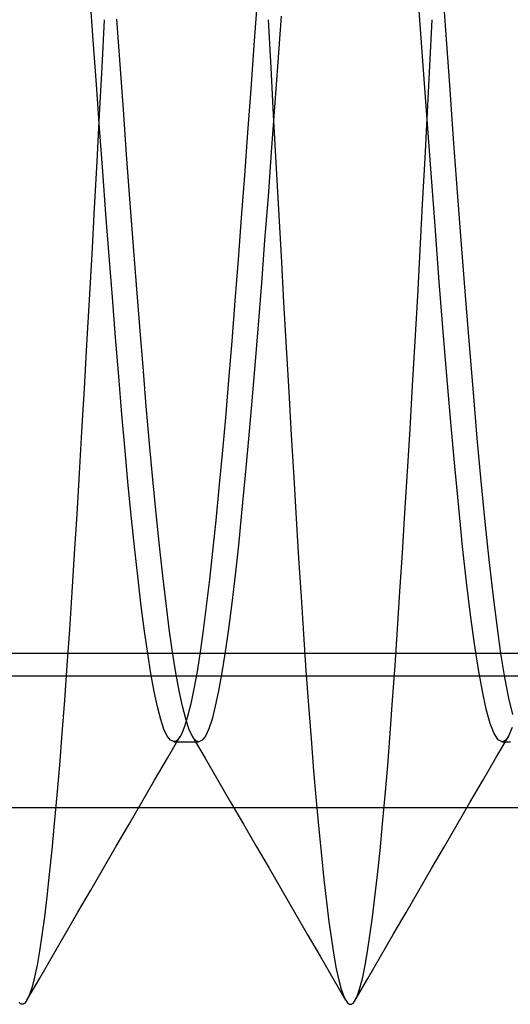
# Model space of a CAD drawing. Header units: millimetres. Extents: x 0 to 93, y -50 to 1.2.
# Tile 73 of 137: x 87.346 to 88.094, y -45.3 to -43.8. Entities that reach past the tile are written whole.
import ezdxf

# ---------------------------------------------------------------- set-up
doc = ezdxf.new("R2010")
doc.units = ezdxf.units.MM
doc.layers.add('MAIN-1', color=7, linetype='Continuous')
doc.layers.add('MAIN-2', color=7, linetype='Continuous')

msp = doc.modelspace()

# ---------------------------------------------------------------- linework, layer by layer
at = {"layer": 'MAIN-1'}
for p, q in [((91.9, -44.8), (82.9, -44.8)), ((81.4, -45), (89.6, -45))]:
    msp.add_line(p, q, dxfattribs=at)
at = {"layer": 'MAIN-2'}
for p, q in [((87.9953, -43.8162), (87.9893, -43.7333)), ((87.9953, -43.8162), (87.9893, -43.7333)), ((87.4583, -43.8313), (87.4534, -43.7639)), ((87.4583, -43.8313), (87.4534, -43.7639)), ((87.708, -43.772), (87.7031, -43.839)), ((87.708, -43.772), (87.7031, -43.839)), ((87.9609, -43.8696), (87.9549, -43.7866)), ((87.9609, -43.8696), (87.9549, -43.7866)), ((87.4751, -43.8), (87.4713, -43.8722)), ((87.4751, -43.8), (87.4713, -43.8722)), ((87.4991, -43.8682), (87.4941, -43.7991)), ((87.4991, -43.8682), (87.4941, -43.7991)), ((87.7249, -43.8), (87.7287, -43.8727)), ((87.7249, -43.8), (87.7287, -43.8727)), ((87.7445, -43.7947), (87.7395, -43.864)), ((87.7445, -43.7947), (87.7395, -43.864)), ((87.9712, -43.8701), (87.9748, -43.8)), ((87.9712, -43.8701), (87.9748, -43.8)), ((88.0013, -43.8991), (87.9953, -43.8162)), ((88.0013, -43.8991), (87.9953, -43.8162)), ((87.4631, -43.8985), (87.4583, -43.8313)), ((87.4631, -43.8985), (87.4583, -43.8313)), ((87.7031, -43.839), (87.6983, -43.9057)), ((87.7031, -43.839), (87.6983, -43.9057)), ((87.5041, -43.937), (87.4991, -43.8682)), ((87.5041, -43.937), (87.4991, -43.8682)), ((87.7395, -43.864), (87.7345, -43.9331)), ((87.7395, -43.864), (87.7345, -43.9331)), ((87.4713, -43.8722), (87.4675, -43.9442)), ((87.4713, -43.8722), (87.4675, -43.9442)), ((87.7287, -43.8727), (87.7326, -43.9451)), ((87.7287, -43.8727), (87.7326, -43.9451)), ((87.9669, -43.9522), (87.9609, -43.8696)), ((87.9669, -43.9522), (87.9609, -43.8696)), ((87.9675, -43.9404), (87.9712, -43.8701)), ((87.9675, -43.9404), (87.9712, -43.8701)), ((87.4679, -43.9651), (87.4631, -43.8985)), ((87.4679, -43.9651), (87.4631, -43.8985)), ((88.0073, -43.9814), (88.0013, -43.8991)), ((88.0073, -43.9814), (88.0013, -43.8991)), ((87.6983, -43.9057), (87.6935, -43.9718)), ((87.6983, -43.9057), (87.6935, -43.9718)), ((87.4675, -43.9442), (87.4636, -44.0158)), ((87.4675, -43.9442), (87.4636, -44.0158)), ((87.5091, -44.0052), (87.5041, -43.937)), ((87.5091, -44.0052), (87.5041, -43.937)), ((87.7345, -43.9331), (87.7295, -44.0016)), ((87.7345, -43.9331), (87.7295, -44.0016)), ((87.9638, -44.0108), (87.9675, -43.9404)), ((87.9638, -44.0108), (87.9675, -43.9404)), ((87.7326, -43.9451), (87.7364, -44.0173)), ((87.7326, -43.9451), (87.7364, -44.0173)), ((87.9729, -44.0339), (87.9669, -43.9522)), ((87.9729, -44.0339), (87.9669, -43.9522)), ((87.4727, -44.031), (87.4679, -43.9651)), ((87.4727, -44.031), (87.4679, -43.9651)), ((87.6935, -43.9718), (87.6887, -44.0372)), ((87.6935, -43.9718), (87.6887, -44.0372)), ((88.0133, -44.0626), (88.0073, -43.9814)), ((88.0133, -44.0626), (88.0073, -43.9814)), ((87.7295, -44.0016), (87.7245, -44.0693)), ((87.7295, -44.0016), (87.7245, -44.0693)), ((87.4636, -44.0158), (87.4598, -44.087)), ((87.4636, -44.0158), (87.4598, -44.087)), ((87.5141, -44.0727), (87.5091, -44.0052)), ((87.5141, -44.0727), (87.5091, -44.0052)), ((87.7364, -44.0173), (87.7403, -44.0889)), ((87.7364, -44.0173), (87.7403, -44.0889)), ((87.9601, -44.0811), (87.9638, -44.0108)), ((87.9601, -44.0811), (87.9638, -44.0108)), ((87.4776, -44.0961), (87.4727, -44.031)), ((87.4776, -44.0961), (87.4727, -44.031)), ((87.9789, -44.1142), (87.9729, -44.0339)), ((87.9789, -44.1142), (87.9729, -44.0339)), ((87.6887, -44.0372), (87.6838, -44.1018)), ((87.6887, -44.0372), (87.6838, -44.1018)), ((88.0193, -44.1424), (88.0133, -44.0626)), ((88.0193, -44.1424), (88.0133, -44.0626)), ((87.5191, -44.1391), (87.5141, -44.0727)), ((87.5191, -44.1391), (87.5141, -44.0727)), ((87.7245, -44.0693), (87.7194, -44.1359)), ((87.7245, -44.0693), (87.7194, -44.1359)), ((87.4598, -44.087), (87.4559, -44.1574)), ((87.4598, -44.087), (87.4559, -44.1574)), ((87.7403, -44.0889), (87.7443, -44.16)), ((87.7403, -44.0889), (87.7443, -44.16)), ((87.9563, -44.1512), (87.9601, -44.0811)), ((87.9563, -44.1512), (87.9601, -44.0811)), ((87.4825, -44.16), (87.4776, -44.0961)), ((87.4825, -44.16), (87.4776, -44.0961)), ((87.6838, -44.1018), (87.679, -44.1654)), ((87.6838, -44.1018), (87.679, -44.1654)), ((87.9849, -44.1928), (87.9789, -44.1142)), ((87.9849, -44.1928), (87.9789, -44.1142)), ((87.5241, -44.204), (87.5191, -44.1391)), ((87.5241, -44.204), (87.5191, -44.1391)), ((87.7194, -44.1359), (87.7144, -44.2012)), ((87.7194, -44.1359), (87.7144, -44.2012)), ((87.9525, -44.2208), (87.9563, -44.1512)), ((87.9525, -44.2208), (87.9563, -44.1512)), ((88.0253, -44.2202), (88.0193, -44.1424)), ((88.0253, -44.2202), (88.0193, -44.1424)), ((87.4559, -44.1574), (87.452, -44.2269)), ((87.4559, -44.1574), (87.452, -44.2269)), ((87.4874, -44.2228), (87.4825, -44.16)), ((87.4874, -44.2228), (87.4825, -44.16)), ((87.679, -44.1654), (87.6741, -44.2281)), ((87.679, -44.1654), (87.6741, -44.2281)), ((87.7443, -44.16), (87.7482, -44.2301)), ((87.7443, -44.16), (87.7482, -44.2301)), ((87.9909, -44.2691), (87.9849, -44.1928)), ((87.9909, -44.2691), (87.9849, -44.1928)), ((87.5291, -44.2674), (87.5241, -44.204)), ((87.5291, -44.2674), (87.5241, -44.204)), ((87.7144, -44.2012), (87.7094, -44.2649)), ((87.7144, -44.2012), (87.7094, -44.2649)), ((87.452, -44.2269), (87.4482, -44.2951)), ((87.452, -44.2269), (87.4482, -44.2951)), ((87.4923, -44.2841), (87.4874, -44.2228)), ((87.4923, -44.2841), (87.4874, -44.2228)), ((87.6741, -44.2281), (87.6692, -44.2895)), ((87.6741, -44.2281), (87.6692, -44.2895)), ((87.9487, -44.2895), (87.9525, -44.2208)), ((87.9487, -44.2895), (87.9525, -44.2208)), ((88.0313, -44.2955), (88.0253, -44.2202)), ((88.0313, -44.2955), (88.0253, -44.2202)), ((87.7482, -44.2301), (87.7521, -44.2991)), ((87.7482, -44.2301), (87.7521, -44.2991)), ((87.5341, -44.329), (87.5291, -44.2674)), ((87.5341, -44.329), (87.5291, -44.2674)), ((87.7094, -44.2649), (87.7044, -44.3268)), ((87.7094, -44.2649), (87.7044, -44.3268)), ((87.9969, -44.3426), (87.9909, -44.2691)), ((87.9969, -44.3426), (87.9909, -44.2691)), ((87.4972, -44.3437), (87.4923, -44.2841)), ((87.4972, -44.3437), (87.4923, -44.2841)), ((87.4482, -44.2951), (87.4444, -44.362)), ((87.4482, -44.2951), (87.4444, -44.362)), ((87.6692, -44.2895), (87.6644, -44.3492)), ((87.6692, -44.2895), (87.6644, -44.3492)), ((87.7521, -44.2991), (87.756, -44.3668)), ((87.7521, -44.2991), (87.756, -44.3668)), ((87.9448, -44.3572), (87.9487, -44.2895)), ((87.9448, -44.3572), (87.9487, -44.2895)), ((88.0373, -44.368), (88.0313, -44.2955)), ((88.0373, -44.368), (88.0313, -44.2955)), ((87.5391, -44.3885), (87.5341, -44.329)), ((87.5391, -44.3885), (87.5341, -44.329)), ((87.7044, -44.3268), (87.6994, -44.3866)), ((87.7044, -44.3268), (87.6994, -44.3866)), ((87.502, -44.4012), (87.4972, -44.3437)), ((87.502, -44.4012), (87.4972, -44.3437)), ((87.6644, -44.3492), (87.6595, -44.4065)), ((87.6644, -44.3492), (87.6595, -44.4065)), ((88.003, -44.4131), (87.9969, -44.3426)), ((88.003, -44.4131), (87.9969, -44.3426)), ((87.4444, -44.362), (87.4406, -44.4273)), ((87.4444, -44.362), (87.4406, -44.4273)), ((87.9409, -44.4235), (87.9448, -44.3572)), ((87.9409, -44.4235), (87.9448, -44.3572)), ((87.756, -44.3668), (87.7598, -44.4329)), ((87.756, -44.3668), (87.7598, -44.4329)), ((88.0433, -44.4373), (88.0373, -44.368)), ((88.0433, -44.4373), (88.0373, -44.368)), ((87.5441, -44.4457), (87.5391, -44.3885)), ((87.5441, -44.4457), (87.5391, -44.3885)), ((87.6994, -44.3866), (87.6944, -44.444)), ((87.6994, -44.3866), (87.6944, -44.444)), ((87.5068, -44.4565), (87.502, -44.4012)), ((87.5068, -44.4565), (87.502, -44.4012)), ((87.6595, -44.4065), (87.6547, -44.4612)), ((87.6595, -44.4065), (87.6547, -44.4612)), ((87.937, -44.4882), (87.9409, -44.4235)), ((87.937, -44.4882), (87.9409, -44.4235)), ((88.009, -44.4801), (88.003, -44.4131)), ((88.009, -44.4801), (88.003, -44.4131)), ((87.4406, -44.4273), (87.4368, -44.4911)), ((87.4406, -44.4273), (87.4368, -44.4911)), ((87.7598, -44.4329), (87.7636, -44.4973)), ((87.7598, -44.4329), (87.7636, -44.4973)), ((88.0493, -44.503), (88.0433, -44.4373)), ((88.0493, -44.503), (88.0433, -44.4373)), ((87.5491, -44.5004), (87.5441, -44.4457)), ((87.5491, -44.5004), (87.5441, -44.4457)), ((87.6944, -44.444), (87.6893, -44.499)), ((87.6944, -44.444), (87.6893, -44.499)), ((87.5117, -44.5094), (87.5068, -44.4565)), ((87.5117, -44.5094), (87.5068, -44.4565)), ((87.6547, -44.4612), (87.6498, -44.5133)), ((87.6547, -44.4612), (87.6498, -44.5133)), ((88.015, -44.5433), (88.009, -44.4801)), ((88.015, -44.5433), (88.009, -44.4801)), ((87.4368, -44.4911), (87.4331, -44.5532)), ((87.4368, -44.4911), (87.4331, -44.5532)), ((87.6893, -44.499), (87.6843, -44.5511)), ((87.6893, -44.499), (87.6843, -44.5511)), ((87.7636, -44.4973), (87.7673, -44.5598)), ((87.7636, -44.4973), (87.7673, -44.5598)), ((87.9331, -44.5511), (87.937, -44.4882)), ((87.9331, -44.5511), (87.937, -44.4882)), ((87.5166, -44.5598), (87.5117, -44.5094)), ((87.5166, -44.5598), (87.5117, -44.5094)), ((87.5541, -44.5523), (87.5491, -44.5004)), ((87.5541, -44.5523), (87.5491, -44.5004)), ((87.6498, -44.5133), (87.645, -44.5628)), ((87.6498, -44.5133), (87.645, -44.5628)), ((88.0553, -44.5647), (88.0493, -44.503)), ((88.0553, -44.5647), (88.0493, -44.503)), ((88.021, -44.6024), (88.015, -44.5433)), ((88.021, -44.6024), (88.015, -44.5433)), ((87.4331, -44.5532), (87.4294, -44.6135)), ((87.4331, -44.5532), (87.4294, -44.6135)), ((87.5591, -44.6012), (87.5541, -44.5523)), ((87.5591, -44.6012), (87.5541, -44.5523)), ((87.6843, -44.5511), (87.6793, -44.6002)), ((87.6843, -44.5511), (87.6793, -44.6002)), ((87.9293, -44.6121), (87.9331, -44.5511)), ((87.9293, -44.6121), (87.9331, -44.5511)), ((87.5215, -44.6076), (87.5166, -44.5598)), ((87.5215, -44.6076), (87.5166, -44.5598)), ((87.645, -44.5628), (87.6401, -44.6094)), ((87.645, -44.5628), (87.6401, -44.6094)), ((87.7673, -44.5598), (87.7711, -44.6204)), ((87.7673, -44.5598), (87.7711, -44.6204)), ((88.0613, -44.6222), (88.0553, -44.5647)), ((88.0613, -44.6222), (88.0553, -44.5647)), ((87.5641, -44.6469), (87.5591, -44.6012)), ((87.5641, -44.6469), (87.5591, -44.6012)), ((87.6793, -44.6002), (87.6743, -44.6461)), ((87.6793, -44.6002), (87.6743, -44.6461)), ((88.027, -44.6569), (88.021, -44.6024)), ((88.027, -44.6569), (88.021, -44.6024)), ((87.4294, -44.6135), (87.4257, -44.6721)), ((87.4294, -44.6135), (87.4257, -44.6721)), ((87.5265, -44.6523), (87.5215, -44.6076)), ((87.5265, -44.6523), (87.5215, -44.6076)), ((87.6401, -44.6094), (87.6353, -44.6529)), ((87.6401, -44.6094), (87.6353, -44.6529)), ((87.9255, -44.6712), (87.9293, -44.6121)), ((87.9255, -44.6712), (87.9293, -44.6121)), ((87.7711, -44.6204), (87.7748, -44.6791)), ((87.7711, -44.6204), (87.7748, -44.6791)), ((88.0674, -44.675), (88.0613, -44.6222)), ((88.0674, -44.675), (88.0613, -44.6222)), ((87.5691, -44.6893), (87.5641, -44.6469)), ((87.5691, -44.6893), (87.5641, -44.6469)), ((87.6743, -44.6461), (87.6693, -44.6886)), ((87.6743, -44.6461), (87.6693, -44.6886)), ((87.5314, -44.6936), (87.5265, -44.6523)), ((87.5314, -44.6936), (87.5265, -44.6523)), ((87.6353, -44.6529), (87.6305, -44.6931)), ((87.6353, -44.6529), (87.6305, -44.6931)), ((88.033, -44.7065), (88.027, -44.6569)), ((88.033, -44.7065), (88.027, -44.6569)), ((87.4257, -44.6721), (87.422, -44.7289)), ((87.4257, -44.6721), (87.422, -44.7289)), ((87.7748, -44.6791), (87.7785, -44.7361)), ((87.7748, -44.6791), (87.7785, -44.7361)), ((87.9218, -44.7283), (87.9255, -44.6712)), ((87.9218, -44.7283), (87.9255, -44.6712)), ((88.0734, -44.7228), (88.0674, -44.675)), ((88.0734, -44.7228), (88.0674, -44.675)), ((87.5363, -44.7312), (87.5314, -44.6936)), ((87.5363, -44.7312), (87.5314, -44.6936)), ((87.5741, -44.7281), (87.5691, -44.6893)), ((87.5741, -44.7281), (87.5691, -44.6893)), ((87.6305, -44.6931), (87.6258, -44.7297)), ((87.6305, -44.6931), (87.6258, -44.7297)), ((87.6693, -44.6886), (87.6643, -44.7277)), ((87.6693, -44.6886), (87.6643, -44.7277)), ((88.039, -44.7509), (88.033, -44.7065)), ((88.039, -44.7509), (88.033, -44.7065)), ((88.0794, -44.7653), (88.0734, -44.7228)), ((88.0794, -44.7653), (88.0734, -44.7228)), ((87.422, -44.7289), (87.4182, -44.7838)), ((87.422, -44.7289), (87.4182, -44.7838)), ((87.5412, -44.7654), (87.5363, -44.7312)), ((87.5412, -44.7654), (87.5363, -44.7312)), ((87.5791, -44.7633), (87.5741, -44.7281)), ((87.5791, -44.7633), (87.5741, -44.7281)), ((87.6258, -44.7297), (87.6211, -44.7628)), ((87.6258, -44.7297), (87.6211, -44.7628)), ((87.6643, -44.7277), (87.6592, -44.7631)), ((87.6643, -44.7277), (87.6592, -44.7631)), ((87.7785, -44.7361), (87.7823, -44.7914)), ((87.7785, -44.7361), (87.7823, -44.7914)), ((87.9181, -44.7835), (87.9218, -44.7283)), ((87.9181, -44.7835), (87.9218, -44.7283)), ((88.045, -44.7897), (88.039, -44.7509)), ((88.045, -44.7897), (88.039, -44.7509)), ((82.9, -44.7651), (91.9, -44.7651)), ((87.5461, -44.7961), (87.5412, -44.7654)), ((87.5461, -44.7961), (87.5412, -44.7654)), ((87.5841, -44.7947), (87.5791, -44.7633)), ((87.5841, -44.7947), (87.5791, -44.7633)), ((87.6211, -44.7628), (87.6164, -44.7927)), ((87.6211, -44.7628), (87.6164, -44.7927)), ((87.6592, -44.7631), (87.6542, -44.7946)), ((87.6592, -44.7631), (87.6542, -44.7946)), ((88.0854, -44.8021), (88.0794, -44.7653)), ((88.0854, -44.8021), (88.0794, -44.7653)), ((87.4182, -44.7838), (87.4144, -44.8367)), ((87.4182, -44.7838), (87.4144, -44.8367)), ((87.9143, -44.8366), (87.9181, -44.7835)), ((87.9143, -44.8366), (87.9181, -44.7835)), ((87.551, -44.8233), (87.5461, -44.7961)), ((87.551, -44.8233), (87.5461, -44.7961)), ((87.5891, -44.8223), (87.5841, -44.7947)), ((87.5891, -44.8223), (87.5841, -44.7947)), ((87.6164, -44.7927), (87.6116, -44.8193)), ((87.6164, -44.7927), (87.6116, -44.8193)), ((87.6542, -44.7946), (87.6492, -44.8223)), ((87.6542, -44.7946), (87.6492, -44.8223)), ((87.7823, -44.7914), (87.7862, -44.8446)), ((87.7823, -44.7914), (87.7862, -44.8446)), ((88.051, -44.8229), (88.045, -44.7897)), ((88.051, -44.8229), (88.045, -44.7897)), ((88.0914, -44.8333), (88.0854, -44.8021)), ((88.0914, -44.8333), (88.0854, -44.8021)), ((87.556, -44.8466), (87.551, -44.8233)), ((87.556, -44.8466), (87.551, -44.8233)), ((87.5941, -44.8458), (87.5891, -44.8223)), ((87.5941, -44.8458), (87.5891, -44.8223)), ((87.6116, -44.8193), (87.6068, -44.8423)), ((87.6116, -44.8193), (87.6068, -44.8423)), ((87.6492, -44.8223), (87.6442, -44.8459)), ((87.6492, -44.8223), (87.6442, -44.8459)), ((88.057, -44.8503), (88.051, -44.8229)), ((88.057, -44.8503), (88.051, -44.8229)), ((87.4144, -44.8367), (87.4105, -44.8874)), ((87.4144, -44.8367), (87.4105, -44.8874)), ((87.6068, -44.8423), (87.602, -44.8616)), ((87.6068, -44.8423), (87.602, -44.8616)), ((87.9106, -44.8874), (87.9143, -44.8366)), ((87.9106, -44.8874), (87.9143, -44.8366)), ((88.0974, -44.8586), (88.0914, -44.8333)), ((88.0974, -44.8586), (88.0914, -44.8333)), ((87.561, -44.8658), (87.556, -44.8466)), ((87.561, -44.8658), (87.556, -44.8466)), ((87.5991, -44.8652), (87.5941, -44.8458)), ((87.5991, -44.8652), (87.5941, -44.8458)), ((87.6442, -44.8459), (87.6392, -44.8653)), ((87.6442, -44.8459), (87.6392, -44.8653)), ((87.7862, -44.8446), (87.7901, -44.8955)), ((87.7862, -44.8446), (87.7901, -44.8955)), ((88.063, -44.8719), (88.057, -44.8503)), ((88.063, -44.8719), (88.057, -44.8503)), ((87.566, -44.8808), (87.561, -44.8658)), ((87.566, -44.8808), (87.561, -44.8658)), ((87.602, -44.8616), (87.5973, -44.8769)), ((87.602, -44.8616), (87.5973, -44.8769)), ((87.6041, -44.8803), (87.5991, -44.8652)), ((87.6041, -44.8803), (87.5991, -44.8652)), ((87.6392, -44.8653), (87.6342, -44.8804)), ((87.6392, -44.8653), (87.6342, -44.8804)), ((88.069, -44.8874), (88.063, -44.8719)), ((88.069, -44.8874), (88.063, -44.8719)), ((87.4105, -44.8874), (87.4066, -44.9357)), ((87.4105, -44.8874), (87.4066, -44.9357)), ((87.5711, -44.8914), (87.566, -44.8808)), ((87.5711, -44.8914), (87.566, -44.8808)), ((87.5925, -44.8882), (87.5906, -44.8917)), ((87.5925, -44.8882), (87.5906, -44.8917)), ((87.5973, -44.8769), (87.5925, -44.8882)), ((87.5973, -44.8769), (87.5925, -44.8882)), ((87.6091, -44.8911), (87.6041, -44.8803)), ((87.6091, -44.8911), (87.6041, -44.8803)), ((87.6342, -44.8804), (87.6292, -44.8912)), ((87.6342, -44.8804), (87.6292, -44.8912)), ((87.9068, -44.9359), (87.9106, -44.8874)), ((87.9068, -44.9359), (87.9106, -44.8874)), ((88.075, -44.8968), (88.069, -44.8874)), ((88.075, -44.8968), (88.069, -44.8874)), ((88.0967, -44.8782), (88.0907, -44.8916)), ((88.0967, -44.8782), (88.0907, -44.8916)), ((87.576, -44.8977), (87.5711, -44.8914)), ((87.576, -44.8977), (87.5711, -44.8914)), ((87.5713, -44.9249), (87.5908, -44.8914)), ((87.581, -44.8997), (87.576, -44.8977)), ((87.581, -44.8997), (87.576, -44.8977)), ((87.5809, -44.8998), (87.5841, -44.8998)), ((87.5829, -44.8994), (87.581, -44.8997)), ((87.5829, -44.8994), (87.581, -44.8997)), ((87.5849, -44.8984), (87.5829, -44.8994)), ((87.5849, -44.8984), (87.5829, -44.8994)), ((87.5841, -44.8998), (87.5873, -44.8998)), ((87.5868, -44.8968), (87.5849, -44.8984)), ((87.5868, -44.8968), (87.5849, -44.8984)), ((87.5887, -44.8946), (87.5868, -44.8968)), ((87.5887, -44.8946), (87.5868, -44.8968)), ((87.5873, -44.8998), (87.5904, -44.8998)), ((87.5906, -44.8917), (87.5887, -44.8946)), ((87.5906, -44.8917), (87.5887, -44.8946)), ((87.5904, -44.8998), (87.5936, -44.8998)), ((87.5936, -44.8998), (87.5968, -44.8998)), ((87.5968, -44.8998), (87.6, -44.8998)), ((87.6, -44.8998), (87.6032, -44.8998)), ((87.6032, -44.8998), (87.6064, -44.8998)), ((87.6064, -44.8998), (87.6095, -44.8998)), ((87.6107, -44.8938), (87.6091, -44.8911)), ((87.6107, -44.8938), (87.6091, -44.8911)), ((87.6091, -44.8912), (87.6286, -44.9247)), ((87.6095, -44.8998), (87.6127, -44.8998)), ((87.6124, -44.8959), (87.6107, -44.8938)), ((87.6124, -44.8959), (87.6107, -44.8938)), ((87.6141, -44.8976), (87.6124, -44.8959)), ((87.6141, -44.8976), (87.6124, -44.8959)), ((87.6127, -44.8998), (87.6159, -44.8998)), ((87.6158, -44.8988), (87.6141, -44.8976)), ((87.6158, -44.8988), (87.6141, -44.8976)), ((87.6174, -44.8995), (87.6158, -44.8988)), ((87.6174, -44.8995), (87.6158, -44.8988)), ((87.6159, -44.8998), (87.6191, -44.8998)), ((87.6191, -44.8998), (87.6174, -44.8995)), ((87.6191, -44.8998), (87.6174, -44.8995)), ((87.6241, -44.8976), (87.6191, -44.8998)), ((87.6241, -44.8976), (87.6191, -44.8998)), ((87.6292, -44.8912), (87.6241, -44.8976)), ((87.6292, -44.8912), (87.6241, -44.8976)), ((87.7901, -44.8955), (87.794, -44.944)), ((87.7901, -44.8955), (87.794, -44.944)), ((88.0712, -44.9252), (88.0907, -44.8917)), ((88.081, -44.8999), (88.075, -44.8968)), ((88.081, -44.8999), (88.075, -44.8968)), ((88.0826, -44.8997), (88.081, -44.8999)), ((88.0826, -44.8997), (88.081, -44.8999)), ((88.081, -44.8999), (88.0842, -44.8999)), ((88.0842, -44.899), (88.0826, -44.8997)), ((88.0842, -44.899), (88.0826, -44.8997)), ((88.0858, -44.8979), (88.0842, -44.899)), ((88.0858, -44.8979), (88.0842, -44.899)), ((88.0842, -44.8999), (88.0874, -44.8999)), ((88.0875, -44.8962), (88.0858, -44.8979)), ((88.0875, -44.8962), (88.0858, -44.8979)), ((88.0874, -44.8999), (88.0906, -44.8999)), ((88.0891, -44.8941), (88.0875, -44.8962)), ((88.0891, -44.8941), (88.0875, -44.8962)), ((88.0907, -44.8916), (88.0891, -44.8941)), ((88.0907, -44.8916), (88.0891, -44.8941)), ((88.0906, -44.8999), (88.0938, -44.8999)), ((87.5518, -44.9584), (87.5713, -44.9249)), ((87.6286, -44.9247), (87.6481, -44.9583)), ((88.0517, -44.9588), (88.0712, -44.9252)), ((87.4066, -44.9357), (87.4028, -44.9814)), ((87.4066, -44.9357), (87.4028, -44.9814)), ((87.794, -44.944), (87.798, -44.9899)), ((87.794, -44.944), (87.798, -44.9899)), ((87.9029, -44.9818), (87.9068, -44.9359)), ((87.9029, -44.9818), (87.9068, -44.9359)), ((87.5324, -44.9919), (87.5518, -44.9584)), ((87.6481, -44.9583), (87.6676, -44.9918)), ((88.0322, -44.9924), (88.0517, -44.9588)), ((87.4028, -44.9814), (87.3989, -45.0245)), ((87.4028, -44.9814), (87.3989, -45.0245)), ((87.5129, -45.0254), (87.5324, -44.9919)), ((87.6676, -44.9918), (87.6871, -45.0253)), ((87.798, -44.9899), (87.8019, -45.0329)), ((87.798, -44.9899), (87.8019, -45.0329)), ((87.8991, -45.025), (87.9029, -44.9818)), ((87.8991, -45.025), (87.9029, -44.9818)), ((88.0126, -45.026), (88.0322, -44.9924)), ((87.3989, -45.0245), (87.3951, -45.0647)), ((87.3989, -45.0245), (87.3951, -45.0647)), ((87.4934, -45.0589), (87.5129, -45.0254)), ((87.6871, -45.0253), (87.7066, -45.0589)), ((87.8019, -45.0329), (87.8058, -45.0729)), ((87.8019, -45.0329), (87.8058, -45.0729)), ((87.8952, -45.0653), (87.8991, -45.025)), ((87.8952, -45.0653), (87.8991, -45.025)), ((87.9932, -45.0595), (88.0126, -45.026)), ((87.3951, -45.0647), (87.3913, -45.1018)), ((87.3951, -45.0647), (87.3913, -45.1018)), ((87.4739, -45.0925), (87.4934, -45.0589)), ((87.7066, -45.0589), (87.7261, -45.0924)), ((87.8913, -45.1024), (87.8952, -45.0653)), ((87.8913, -45.1024), (87.8952, -45.0653)), ((87.9737, -45.093), (87.9932, -45.0595)), ((87.8058, -45.0729), (87.8097, -45.1098)), ((87.8058, -45.0729), (87.8097, -45.1098)), ((87.4544, -45.126), (87.4739, -45.0925)), ((87.7261, -45.0924), (87.7455, -45.126)), ((87.9542, -45.1266), (87.9737, -45.093)), ((87.3913, -45.1018), (87.3876, -45.1359)), ((87.3913, -45.1018), (87.3876, -45.1359)), ((87.8097, -45.1098), (87.8135, -45.1435)), ((87.8097, -45.1098), (87.8135, -45.1435)), ((87.8874, -45.1364), (87.8913, -45.1024)), ((87.8874, -45.1364), (87.8913, -45.1024)), ((87.435, -45.1595), (87.4544, -45.126)), ((87.7455, -45.126), (87.765, -45.1595)), ((87.9348, -45.1601), (87.9542, -45.1266)), ((87.3876, -45.1359), (87.3838, -45.1668)), ((87.3876, -45.1359), (87.3838, -45.1668)), ((87.8135, -45.1435), (87.8172, -45.174)), ((87.8135, -45.1435), (87.8172, -45.174)), ((87.8836, -45.1673), (87.8874, -45.1364)), ((87.8836, -45.1673), (87.8874, -45.1364)), ((87.3838, -45.1668), (87.3801, -45.1945)), ((87.3838, -45.1668), (87.3801, -45.1945)), ((87.4155, -45.193), (87.435, -45.1595)), ((87.765, -45.1595), (87.7844, -45.193)), ((87.8172, -45.174), (87.821, -45.2011)), ((87.8172, -45.174), (87.821, -45.2011)), ((87.8798, -45.1948), (87.8836, -45.1673)), ((87.8798, -45.1948), (87.8836, -45.1673)), ((87.9154, -45.1935), (87.9348, -45.1601)), ((87.3801, -45.1945), (87.3763, -45.219)), ((87.3801, -45.1945), (87.3763, -45.219)), ((87.3961, -45.2266), (87.4155, -45.193)), ((87.7844, -45.193), (87.8038, -45.2264)), ((87.821, -45.2011), (87.8247, -45.225)), ((87.821, -45.2011), (87.8247, -45.225)), ((87.8761, -45.2192), (87.8798, -45.1948)), ((87.8761, -45.2192), (87.8798, -45.1948)), ((87.896, -45.2269), (87.9154, -45.1935)), ((87.3763, -45.219), (87.3726, -45.2403)), ((87.3763, -45.219), (87.3726, -45.2403)), ((87.8724, -45.2404), (87.8761, -45.2192)), ((87.8724, -45.2404), (87.8761, -45.2192)), ((87.3767, -45.26), (87.3961, -45.2266)), ((87.8038, -45.2264), (87.8232, -45.2599)), ((87.8247, -45.225), (87.8284, -45.2456)), ((87.8247, -45.225), (87.8284, -45.2456)), ((87.8767, -45.2603), (87.896, -45.2269)), ((87.3726, -45.2403), (87.3688, -45.2584)), ((87.3726, -45.2403), (87.3688, -45.2584)), ((87.8284, -45.2456), (87.8322, -45.263)), ((87.8284, -45.2456), (87.8322, -45.263)), ((87.8687, -45.2585), (87.8724, -45.2404)), ((87.8687, -45.2585), (87.8724, -45.2404)), ((87.3573, -45.2935), (87.3767, -45.26)), ((87.3688, -45.2584), (87.365, -45.2734)), ((87.3688, -45.2584), (87.365, -45.2734)), ((87.8232, -45.2599), (87.8427, -45.2933)), ((87.8322, -45.263), (87.836, -45.277)), ((87.8322, -45.263), (87.836, -45.277)), ((87.8573, -45.2936), (87.8767, -45.2603)), ((87.865, -45.2734), (87.8687, -45.2585)), ((87.865, -45.2734), (87.8687, -45.2585)), ((87.365, -45.2734), (87.3612, -45.285)), ((87.365, -45.2734), (87.3612, -45.285)), ((87.836, -45.277), (87.8399, -45.2878)), ((87.836, -45.277), (87.8399, -45.2878)), ((87.8612, -45.2851), (87.865, -45.2734)), ((87.8612, -45.2851), (87.865, -45.2734)), ((87.3573, -45.2934), (87.3553, -45.2964)), ((87.3612, -45.285), (87.3573, -45.2934)), ((87.3612, -45.285), (87.3573, -45.2934)), ((87.8399, -45.2878), (87.8429, -45.2937)), ((87.8429, -45.2937), (87.8458, -45.2976)), ((87.8546, -45.2975), (87.8574, -45.2934)), ((87.8574, -45.2934), (87.8612, -45.2851)), ((87.8574, -45.2934), (87.8612, -45.2851)), ((87.3472, -45.299), (87.3452, -45.2972)), ((87.3492, -45.2998), (87.3472, -45.299)), ((87.3513, -45.2997), (87.3492, -45.2998)), ((87.3533, -45.2985), (87.3513, -45.2997)), ((87.3553, -45.2964), (87.3533, -45.2985)), ((87.8458, -45.2976), (87.8487, -45.2995)), ((87.8487, -45.2995), (87.8517, -45.2995)), ((87.8517, -45.2995), (87.8546, -45.2975))]:
    msp.add_line(p, q, dxfattribs=at)

doc.saveas('drawing.dxf')
